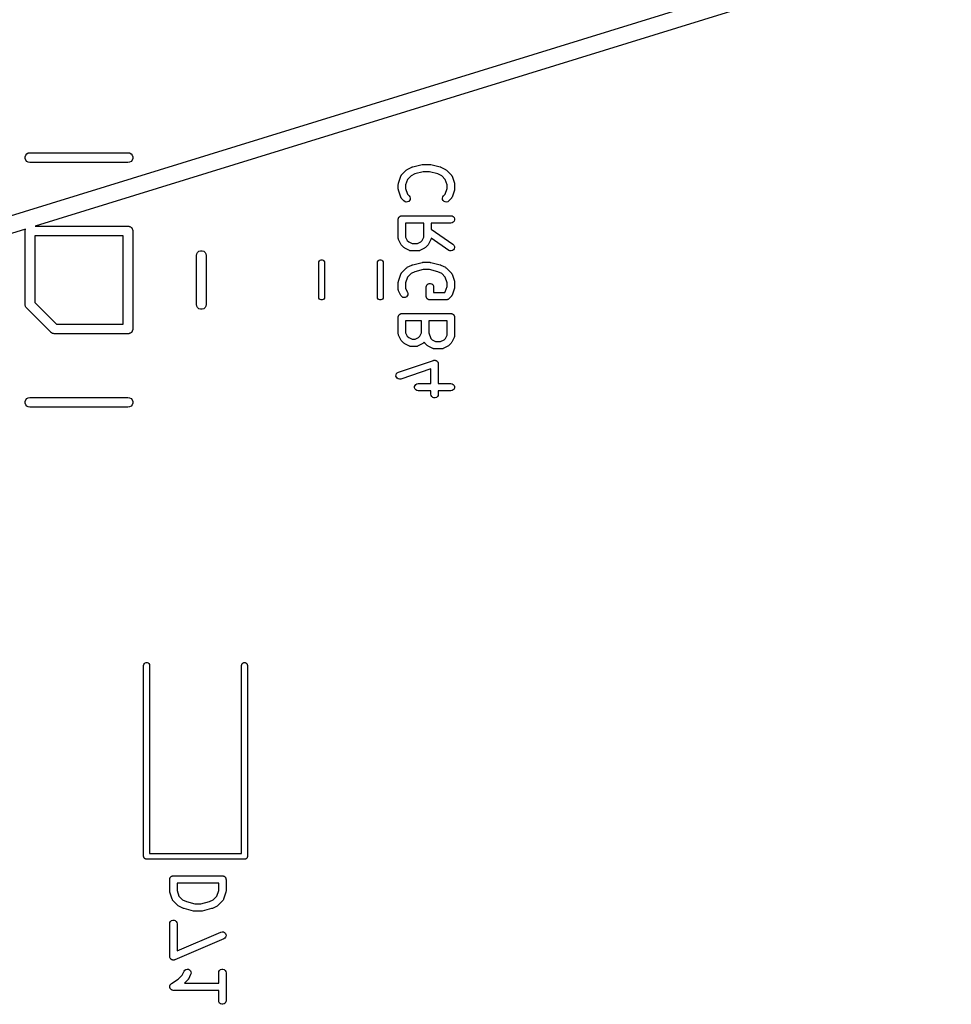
# Model space of a CAD drawing. Extents: x 48 to 353, y -143 to -50.
# Tile 56 of 70: x 270 to 289, y -139 to -119. Entities that reach past the tile are written whole.
import ezdxf

# ---------------------------------------------------------------- set-up
doc = ezdxf.new("R2010")
doc.units = 0
doc.header["$MEASUREMENT"] = 0
doc.layers.add('BLACK', color=7, linetype='CONTINUOUS')

msp = doc.modelspace()

# ---------------------------------------------------------------- linework, layer by layer
at = {"layer": 'Black'}
for p, q in [((236.424, -132.908), (329.023, -104.3)), ((329.29, -104.584), (270.569, -122.725)), ((270.364, -121.308), (270.376, -121.275)), ((270.376, -121.275), (270.398, -121.248)), ((270.398, -121.248), (270.428, -121.231)), ((270.428, -121.231), (270.462, -121.225)), ((270.462, -121.225), (272.462, -121.225)), ((272.462, -121.225), (272.497, -121.231)), ((272.497, -121.231), (272.527, -121.248)), ((272.527, -121.248), (272.549, -121.275)), ((272.549, -121.275), (272.561, -121.308)), ((270.364, -121.342), (270.364, -121.308)), ((270.376, -121.375), (270.364, -121.342)), ((270.398, -121.402), (270.376, -121.375)), ((270.428, -121.419), (270.398, -121.402)), ((270.462, -121.425), (270.428, -121.419)), ((272.462, -121.425), (270.462, -121.425)), ((272.497, -121.419), (272.462, -121.425)), ((272.527, -121.402), (272.497, -121.419)), ((272.549, -121.375), (272.527, -121.402)), ((272.561, -121.342), (272.549, -121.375)), ((272.561, -121.308), (272.561, -121.342)), ((278.279, -121.514), (278.469, -121.467)), ((278.469, -121.467), (278.478, -121.466)), ((278.478, -121.466), (278.487, -121.464)), ((278.487, -121.464), (278.63, -121.464)), ((278.63, -121.464), (278.639, -121.466)), ((278.639, -121.466), (278.648, -121.467)), ((278.648, -121.467), (278.839, -121.514)), ((278.038, -121.698), (278.043, -121.691)), ((278.043, -121.691), (278.048, -121.683)), ((278.048, -121.683), (278.051, -121.68)), ((278.051, -121.68), (278.053, -121.677)), ((278.053, -121.677), (278.148, -121.581)), ((278.148, -121.581), (278.158, -121.575)), ((278.158, -121.575), (278.168, -121.567)), ((278.168, -121.567), (278.263, -121.52)), ((278.246, -121.696), (278.172, -121.77)), ((278.323, -121.658), (278.246, -121.696)), ((278.263, -121.52), (278.271, -121.517)), ((278.271, -121.517), (278.279, -121.514)), ((278.496, -121.614), (278.323, -121.658)), ((278.621, -121.614), (278.496, -121.614)), ((278.794, -121.658), (278.621, -121.614)), ((278.871, -121.696), (278.794, -121.658)), ((278.839, -121.514), (278.846, -121.517)), ((278.846, -121.517), (278.854, -121.52)), ((278.854, -121.52), (278.949, -121.567)), ((278.945, -121.77), (278.871, -121.696)), ((278.949, -121.567), (278.959, -121.575)), ((278.959, -121.575), (278.969, -121.581)), ((278.969, -121.581), (279.064, -121.677)), ((279.064, -121.677), (279.067, -121.68)), ((279.067, -121.68), (279.07, -121.683)), ((279.07, -121.683), (279.074, -121.691)), ((279.074, -121.691), (279.079, -121.698)), ((277.984, -121.873), (277.986, -121.861)), ((277.984, -121.968), (277.984, -121.873)), ((277.986, -121.861), (277.987, -121.849)), ((277.987, -121.849), (278.035, -121.706)), ((278.035, -121.706), (278.037, -121.702)), ((278.037, -121.702), (278.038, -121.698)), ((278.172, -121.77), (278.134, -121.885)), ((278.134, -121.885), (278.134, -121.956)), ((278.984, -121.885), (278.945, -121.77)), ((278.984, -121.956), (278.984, -121.885)), ((279.079, -121.698), (279.08, -121.702)), ((279.08, -121.702), (279.082, -121.706)), ((279.082, -121.706), (279.13, -121.849)), ((279.13, -121.849), (279.132, -121.861)), ((279.132, -121.861), (279.134, -121.873)), ((279.134, -121.873), (279.134, -121.968)), ((277.986, -121.98), (277.984, -121.968)), ((277.987, -121.992), (277.986, -121.98)), ((278.035, -122.134), (277.987, -121.992)), ((278.134, -121.956), (278.172, -122.07)), ((278.172, -122.07), (278.207, -122.105)), ((278.91, -122.105), (278.945, -122.07)), ((278.945, -122.07), (278.984, -121.956)), ((279.13, -121.992), (279.082, -122.134)), ((279.132, -121.98), (279.13, -121.992)), ((279.134, -121.968), (279.132, -121.98)), ((278.037, -122.138), (278.035, -122.134)), ((278.038, -122.142), (278.037, -122.138)), ((278.043, -122.15), (278.038, -122.142)), ((278.048, -122.157), (278.043, -122.15)), ((278.051, -122.16), (278.048, -122.157)), ((278.053, -122.164), (278.051, -122.16)), ((278.101, -122.211), (278.053, -122.164)), ((278.122, -122.226), (278.101, -122.211)), ((278.147, -122.233), (278.122, -122.226)), ((278.173, -122.231), (278.147, -122.233)), ((278.197, -122.22), (278.173, -122.231)), ((278.215, -122.201), (278.197, -122.22)), ((278.207, -122.105), (278.222, -122.127)), ((278.226, -122.178), (278.215, -122.201)), ((278.222, -122.127), (278.229, -122.152)), ((278.229, -122.152), (278.226, -122.178)), ((278.889, -122.152), (278.895, -122.127)), ((278.891, -122.178), (278.889, -122.152)), ((278.902, -122.201), (278.891, -122.178)), ((278.895, -122.127), (278.91, -122.105)), ((278.92, -122.22), (278.902, -122.201)), ((278.944, -122.231), (278.92, -122.22)), ((278.97, -122.233), (278.944, -122.231)), ((278.995, -122.226), (278.97, -122.233)), ((279.016, -122.211), (278.995, -122.226)), ((279.064, -122.164), (279.016, -122.211)), ((279.067, -122.16), (279.064, -122.164)), ((279.07, -122.157), (279.067, -122.16)), ((279.074, -122.15), (279.07, -122.157)), ((279.079, -122.142), (279.074, -122.15)), ((279.08, -122.138), (279.079, -122.142)), ((279.082, -122.134), (279.08, -122.138)), ((277.984, -122.587), (277.985, -122.58)), ((277.984, -122.968), (277.984, -122.587)), ((277.985, -122.574), (277.987, -122.568)), ((277.985, -122.58), (277.985, -122.574)), ((277.987, -122.568), (277.988, -122.561)), ((277.988, -122.561), (277.991, -122.556)), ((277.991, -122.556), (277.994, -122.549)), ((277.994, -122.549), (277.998, -122.544)), ((277.998, -122.544), (278.001, -122.539)), ((278.001, -122.539), (278.006, -122.534)), ((278.006, -122.534), (278.01, -122.529)), ((278.01, -122.529), (278.016, -122.526)), ((278.016, -122.526), (278.021, -122.522)), ((278.021, -122.522), (278.027, -122.52)), ((278.027, -122.52), (278.033, -122.516)), ((278.033, -122.516), (278.039, -122.515)), ((278.039, -122.515), (278.046, -122.513)), ((278.046, -122.513), (278.052, -122.513)), ((278.052, -122.513), (278.059, -122.512)), ((278.059, -122.512), (279.059, -122.512)), ((278.134, -122.662), (278.134, -122.95)), ((278.507, -122.662), (278.134, -122.662)), ((278.507, -122.95), (278.507, -122.662)), ((279.059, -122.662), (278.657, -122.662)), ((278.657, -122.662), (278.657, -122.786)), ((279.059, -122.512), (279.084, -122.516)), ((279.084, -122.657), (279.059, -122.662)), ((279.084, -122.516), (279.107, -122.529)), ((279.107, -122.644), (279.084, -122.657)), ((279.107, -122.529), (279.124, -122.549)), ((279.124, -122.624), (279.107, -122.644)), ((279.124, -122.549), (279.132, -122.574)), ((279.132, -122.6), (279.124, -122.624)), ((279.132, -122.574), (279.132, -122.6)), ((270.371, -122.786), (268.946, -123.227)), ((270.363, -122.825), (270.364, -122.816)), ((270.363, -124.325), (270.363, -122.825)), ((270.364, -122.808), (270.367, -122.799)), ((270.364, -122.816), (270.364, -122.808)), ((270.367, -122.799), (270.369, -122.791)), ((270.369, -122.791), (270.371, -122.786)), ((270.569, -122.725), (272.462, -122.725)), ((272.462, -122.725), (272.471, -122.727)), ((272.471, -122.727), (272.48, -122.727)), ((272.48, -122.727), (272.488, -122.73)), ((272.488, -122.73), (272.497, -122.731)), ((272.497, -122.731), (272.504, -122.735)), ((272.504, -122.735), (272.512, -122.738)), ((272.512, -122.738), (272.519, -122.744)), ((272.519, -122.744), (272.527, -122.748)), ((272.527, -122.748), (272.532, -122.755)), ((272.532, -122.755), (272.539, -122.761)), ((272.539, -122.761), (272.543, -122.768)), ((272.543, -122.768), (272.549, -122.775)), ((272.549, -122.775), (272.552, -122.783)), ((272.552, -122.783), (272.556, -122.791)), ((272.556, -122.791), (272.558, -122.799)), ((272.558, -122.799), (272.561, -122.808)), ((272.561, -122.808), (272.561, -122.816)), ((272.561, -122.816), (272.562, -122.825)), ((272.562, -122.825), (272.562, -124.825)), ((278.657, -122.786), (279.102, -123.097)), ((270.562, -122.925), (270.562, -124.284)), ((272.363, -122.925), (270.562, -122.925)), ((272.363, -124.725), (272.363, -122.925)), ((277.984, -122.972), (277.984, -122.968)), ((277.984, -122.976), (277.984, -122.972)), ((277.987, -122.985), (277.984, -122.976)), ((277.988, -122.994), (277.987, -122.985)), ((277.99, -122.997), (277.988, -122.994)), ((277.992, -123.001), (277.99, -122.997)), ((278.039, -123.097), (277.992, -123.001)), ((278.046, -123.106), (278.039, -123.097)), ((278.134, -122.95), (278.168, -123.019)), ((278.168, -123.019), (278.198, -123.049)), ((278.198, -123.049), (278.267, -123.083)), ((278.267, -123.083), (278.374, -123.083)), ((278.374, -123.083), (278.443, -123.049)), ((278.443, -123.049), (278.473, -123.019)), ((278.473, -123.019), (278.507, -122.95)), ((278.602, -123.097), (278.595, -123.106)), ((278.65, -123.001), (278.602, -123.097)), ((278.651, -122.997), (278.65, -123.001)), ((278.653, -122.994), (278.651, -122.997)), ((278.654, -122.985), (278.653, -122.994)), ((278.657, -122.976), (278.654, -122.985)), ((279.016, -123.22), (278.657, -122.969)), ((278.657, -122.969), (278.657, -122.972)), ((278.657, -122.972), (278.657, -122.976)), ((279.102, -123.097), (279.12, -123.115)), ((273.863, -123.325), (273.869, -123.291)), ((273.869, -123.291), (273.886, -123.261)), ((273.886, -123.261), (273.912, -123.238)), ((273.912, -123.238), (273.945, -123.227)), ((273.945, -123.227), (273.98, -123.227)), ((273.98, -123.227), (274.012, -123.238)), ((274.012, -123.238), (274.039, -123.261)), ((274.039, -123.261), (274.056, -123.291)), ((274.056, -123.291), (274.062, -123.325)), ((278.053, -123.116), (278.046, -123.106)), ((278.101, -123.164), (278.053, -123.116)), ((278.111, -123.171), (278.101, -123.164)), ((278.12, -123.178), (278.111, -123.171)), ((278.216, -123.225), (278.12, -123.178)), ((278.22, -123.227), (278.216, -123.225)), ((278.223, -123.229), (278.22, -123.227)), ((278.232, -123.23), (278.223, -123.229)), ((278.241, -123.233), (278.232, -123.23)), ((278.245, -123.233), (278.241, -123.233)), ((278.249, -123.233), (278.245, -123.233)), ((278.392, -123.233), (278.249, -123.233)), ((278.396, -123.233), (278.392, -123.233)), ((278.401, -123.233), (278.396, -123.233)), ((278.409, -123.23), (278.401, -123.233)), ((278.418, -123.229), (278.409, -123.23)), ((278.421, -123.227), (278.418, -123.229)), ((278.426, -123.225), (278.421, -123.227)), ((278.521, -123.178), (278.426, -123.225)), ((278.53, -123.171), (278.521, -123.178)), ((278.54, -123.164), (278.53, -123.171)), ((278.588, -123.116), (278.54, -123.164)), ((278.595, -123.106), (278.588, -123.116)), ((279.039, -123.231), (279.016, -123.22)), ((279.065, -123.233), (279.039, -123.231)), ((279.09, -123.226), (279.065, -123.233)), ((279.112, -123.211), (279.09, -123.226)), ((279.127, -123.19), (279.112, -123.211)), ((279.12, -123.115), (279.131, -123.139)), ((279.133, -123.165), (279.127, -123.19)), ((279.131, -123.139), (279.133, -123.165)), ((273.863, -124.325), (273.863, -123.325)), ((274.062, -123.325), (274.062, -124.325)), ((276.359, -123.475), (276.362, -123.454)), ((276.359, -124.175), (276.359, -123.475)), ((276.362, -123.454), (276.373, -123.436)), ((276.373, -123.436), (276.389, -123.423)), ((276.389, -123.423), (276.408, -123.416)), ((276.408, -123.416), (276.429, -123.416)), ((276.429, -123.416), (276.449, -123.423)), ((276.449, -123.423), (276.465, -123.436)), ((276.465, -123.436), (276.475, -123.454)), ((276.475, -123.454), (276.479, -123.475)), ((276.479, -123.475), (276.479, -124.175)), ((277.559, -123.475), (277.562, -123.454)), ((277.559, -124.175), (277.559, -123.475)), ((277.562, -123.454), (277.573, -123.436)), ((277.573, -123.436), (277.589, -123.423)), ((277.589, -123.423), (277.608, -123.416)), ((277.608, -123.416), (277.629, -123.416)), ((277.629, -123.416), (277.649, -123.423)), ((277.649, -123.423), (277.665, -123.436)), ((277.665, -123.436), (277.675, -123.454)), ((277.675, -123.454), (277.679, -123.475)), ((277.679, -123.475), (277.679, -124.175)), ((278.279, -123.514), (278.469, -123.467)), ((278.469, -123.467), (278.478, -123.466)), ((278.478, -123.466), (278.487, -123.464)), ((278.487, -123.464), (278.63, -123.464)), ((278.63, -123.464), (278.639, -123.466)), ((278.639, -123.466), (278.648, -123.467)), ((278.648, -123.467), (278.839, -123.514)), ((277.987, -123.849), (278.035, -123.706)), ((278.035, -123.706), (278.037, -123.702)), ((278.037, -123.702), (278.038, -123.698)), ((278.038, -123.698), (278.043, -123.691)), ((278.043, -123.691), (278.048, -123.683)), ((278.048, -123.683), (278.051, -123.68)), ((278.051, -123.68), (278.053, -123.677)), ((278.053, -123.677), (278.148, -123.581)), ((278.148, -123.581), (278.158, -123.575)), ((278.158, -123.575), (278.168, -123.567)), ((278.168, -123.567), (278.263, -123.52)), ((278.246, -123.696), (278.172, -123.77)), ((278.323, -123.658), (278.246, -123.696)), ((278.263, -123.52), (278.271, -123.517)), ((278.271, -123.517), (278.279, -123.514)), ((278.496, -123.614), (278.323, -123.658)), ((278.621, -123.614), (278.496, -123.614)), ((278.794, -123.658), (278.621, -123.614)), ((278.871, -123.696), (278.794, -123.658)), ((278.839, -123.514), (278.846, -123.517)), ((278.846, -123.517), (278.854, -123.52)), ((278.854, -123.52), (278.949, -123.567)), ((278.945, -123.77), (278.871, -123.696)), ((278.949, -123.567), (278.959, -123.575)), ((278.959, -123.575), (278.969, -123.581)), ((278.969, -123.581), (279.064, -123.677)), ((279.064, -123.677), (279.067, -123.68)), ((279.067, -123.68), (279.07, -123.683)), ((279.07, -123.683), (279.074, -123.691)), ((279.074, -123.691), (279.079, -123.698)), ((279.079, -123.698), (279.08, -123.702)), ((279.08, -123.702), (279.082, -123.706)), ((279.082, -123.706), (279.13, -123.849)), ((277.984, -123.873), (277.986, -123.861)), ((277.984, -124.015), (277.984, -123.873)), ((277.986, -123.861), (277.987, -123.849)), ((278.172, -123.77), (278.134, -123.885)), ((278.134, -123.885), (278.134, -123.998)), ((278.573, -123.92), (278.593, -123.903)), ((278.593, -123.903), (278.617, -123.894)), ((278.617, -123.894), (278.643, -123.894)), ((278.643, -123.894), (278.668, -123.903)), ((278.668, -123.903), (278.688, -123.92)), ((278.984, -123.885), (278.945, -123.77)), ((278.984, -123.956), (278.984, -123.885)), ((279.13, -123.849), (279.132, -123.861)), ((279.132, -123.861), (279.134, -123.873)), ((279.134, -123.873), (279.134, -123.968)), ((277.984, -124.02), (277.984, -124.015)), ((277.984, -124.024), (277.984, -124.02)), ((277.987, -124.032), (277.984, -124.024)), ((277.988, -124.041), (277.987, -124.032)), ((277.99, -124.045), (277.988, -124.041)), ((277.992, -124.049), (277.99, -124.045)), ((278.039, -124.144), (277.992, -124.049)), ((278.134, -123.998), (278.173, -124.077)), ((278.173, -124.077), (278.181, -124.102)), ((278.181, -124.102), (278.179, -124.128)), ((278.555, -123.968), (278.56, -123.942)), ((278.555, -124.158), (278.555, -123.968)), ((278.56, -123.942), (278.573, -123.92)), ((278.688, -123.92), (278.701, -123.942)), ((278.701, -123.942), (278.705, -123.968)), ((278.705, -123.968), (278.705, -124.083)), ((278.705, -124.083), (278.932, -124.083)), ((278.932, -124.083), (278.945, -124.07)), ((278.945, -124.07), (278.984, -123.956)), ((279.13, -123.992), (279.082, -124.134)), ((279.132, -123.98), (279.13, -123.992)), ((279.134, -123.968), (279.132, -123.98)), ((270.562, -124.284), (271.004, -124.725)), ((276.362, -124.196), (276.359, -124.175)), ((276.373, -124.214), (276.362, -124.196)), ((276.389, -124.227), (276.373, -124.214)), ((276.408, -124.234), (276.389, -124.227)), ((276.429, -124.234), (276.408, -124.234)), ((276.449, -124.227), (276.429, -124.234)), ((276.465, -124.214), (276.449, -124.227)), ((276.475, -124.196), (276.465, -124.214)), ((276.479, -124.175), (276.475, -124.196)), ((277.562, -124.196), (277.559, -124.175)), ((277.573, -124.214), (277.562, -124.196)), ((277.589, -124.227), (277.573, -124.214)), ((277.608, -124.234), (277.589, -124.227)), ((277.629, -124.234), (277.608, -124.234)), ((277.649, -124.227), (277.629, -124.234)), ((277.665, -124.214), (277.649, -124.227)), ((277.675, -124.196), (277.665, -124.214)), ((277.679, -124.175), (277.675, -124.196)), ((278.055, -124.165), (278.039, -124.144)), ((278.076, -124.18), (278.055, -124.165)), ((278.102, -124.186), (278.076, -124.18)), ((278.128, -124.183), (278.102, -124.186)), ((278.151, -124.171), (278.128, -124.183)), ((278.169, -124.152), (278.151, -124.171)), ((278.179, -124.128), (278.169, -124.152)), ((278.556, -124.165), (278.555, -124.158)), ((278.556, -124.171), (278.556, -124.165)), ((278.558, -124.178), (278.556, -124.171)), ((278.56, -124.184), (278.558, -124.178)), ((278.563, -124.19), (278.56, -124.184)), ((278.565, -124.196), (278.563, -124.19)), ((278.569, -124.201), (278.565, -124.196)), ((278.573, -124.207), (278.569, -124.201)), ((278.578, -124.211), (278.573, -124.207)), ((278.582, -124.216), (278.578, -124.211)), ((278.588, -124.219), (278.582, -124.216)), ((278.593, -124.223), (278.588, -124.219)), ((278.599, -124.226), (278.593, -124.223)), ((278.604, -124.229), (278.599, -124.226)), ((278.611, -124.23), (278.604, -124.229)), ((278.617, -124.232), (278.611, -124.23)), ((278.624, -124.232), (278.617, -124.232)), ((278.63, -124.233), (278.624, -124.232)), ((278.963, -124.233), (278.63, -124.233)), ((278.967, -124.233), (278.963, -124.233)), ((278.97, -124.233), (278.967, -124.233)), ((278.979, -124.231), (278.97, -124.233)), ((278.989, -124.229), (278.979, -124.231)), ((278.992, -124.227), (278.989, -124.229)), ((278.995, -124.226), (278.992, -124.227)), ((279.003, -124.221), (278.995, -124.226)), ((279.012, -124.216), (279.003, -124.221)), ((279.014, -124.213), (279.012, -124.216)), ((279.016, -124.211), (279.014, -124.213)), ((279.064, -124.164), (279.016, -124.211)), ((279.067, -124.16), (279.064, -124.164)), ((279.07, -124.157), (279.067, -124.16)), ((279.074, -124.15), (279.07, -124.157)), ((279.079, -124.142), (279.074, -124.15)), ((279.08, -124.138), (279.079, -124.142)), ((279.082, -124.134), (279.08, -124.138)), ((270.363, -124.329), (270.363, -124.325)), ((270.363, -124.334), (270.363, -124.329)), ((270.366, -124.346), (270.363, -124.334)), ((270.369, -124.359), (270.366, -124.346)), ((270.371, -124.363), (270.369, -124.359)), ((270.372, -124.367), (270.371, -124.363)), ((270.379, -124.378), (270.372, -124.367)), ((270.386, -124.389), (270.379, -124.378)), ((270.389, -124.392), (270.386, -124.389)), ((270.392, -124.396), (270.389, -124.392)), ((270.892, -124.896), (270.392, -124.396)), ((273.869, -124.359), (273.863, -124.325)), ((273.886, -124.389), (273.869, -124.359)), ((273.912, -124.412), (273.886, -124.389)), ((273.945, -124.423), (273.912, -124.412)), ((273.98, -124.423), (273.945, -124.423)), ((274.012, -124.412), (273.98, -124.423)), ((274.039, -124.389), (274.012, -124.412)), ((274.056, -124.359), (274.039, -124.389)), ((274.062, -124.325), (274.056, -124.359)), ((278.052, -124.513), (278.059, -124.512)), ((278.059, -124.512), (279.059, -124.512)), ((279.059, -124.512), (279.065, -124.513)), ((277.984, -124.587), (277.985, -124.58)), ((277.984, -124.92), (277.984, -124.587)), ((277.985, -124.574), (277.987, -124.568)), ((277.985, -124.58), (277.985, -124.574)), ((277.987, -124.568), (277.988, -124.561)), ((277.988, -124.561), (277.991, -124.556)), ((277.991, -124.556), (277.994, -124.549)), ((277.994, -124.549), (277.998, -124.544)), ((277.998, -124.544), (278.001, -124.539)), ((278.001, -124.539), (278.006, -124.534)), ((278.006, -124.534), (278.01, -124.529)), ((278.01, -124.529), (278.016, -124.526)), ((278.016, -124.526), (278.021, -124.522)), ((278.021, -124.522), (278.027, -124.52)), ((278.027, -124.52), (278.033, -124.516)), ((278.033, -124.516), (278.039, -124.515)), ((278.039, -124.515), (278.046, -124.513)), ((278.046, -124.513), (278.052, -124.513)), ((278.134, -124.662), (278.134, -124.903)), ((278.46, -124.662), (278.134, -124.662)), ((278.46, -124.903), (278.46, -124.662)), ((278.61, -124.662), (278.61, -124.908)), ((278.984, -124.662), (278.61, -124.662)), ((278.984, -124.95), (278.984, -124.662)), ((279.065, -124.513), (279.072, -124.513)), ((279.072, -124.513), (279.078, -124.515)), ((279.078, -124.515), (279.084, -124.516)), ((279.084, -124.516), (279.09, -124.52)), ((279.09, -124.52), (279.096, -124.522)), ((279.096, -124.522), (279.101, -124.526)), ((279.101, -124.526), (279.107, -124.529)), ((279.107, -124.529), (279.111, -124.534)), ((279.111, -124.534), (279.116, -124.539)), ((279.116, -124.539), (279.119, -124.544)), ((279.119, -124.544), (279.124, -124.549)), ((279.124, -124.549), (279.126, -124.556)), ((279.126, -124.556), (279.129, -124.561)), ((279.129, -124.561), (279.13, -124.568)), ((279.13, -124.568), (279.132, -124.574)), ((279.132, -124.574), (279.132, -124.58)), ((279.132, -124.58), (279.134, -124.587)), ((279.134, -124.587), (279.134, -124.968)), ((270.895, -124.898), (270.892, -124.896)), ((270.898, -124.902), (270.895, -124.898)), ((270.91, -124.908), (270.898, -124.902)), ((270.92, -124.916), (270.91, -124.908)), ((271.004, -124.725), (272.363, -124.725)), ((272.512, -124.912), (272.504, -124.915)), ((272.519, -124.906), (272.512, -124.912)), ((272.527, -124.902), (272.519, -124.906)), ((272.532, -124.895), (272.527, -124.902)), ((272.539, -124.889), (272.532, -124.895)), ((272.543, -124.882), (272.539, -124.889)), ((272.549, -124.875), (272.543, -124.882)), ((272.552, -124.867), (272.549, -124.875)), ((272.556, -124.859), (272.552, -124.867)), ((272.558, -124.851), (272.556, -124.859)), ((272.561, -124.842), (272.558, -124.851)), ((272.562, -124.825), (272.561, -124.834)), ((272.561, -124.834), (272.561, -124.842)), ((278.134, -124.903), (278.168, -124.971)), ((278.426, -124.971), (278.46, -124.903)), ((278.61, -124.908), (278.648, -125.023)), ((270.924, -124.917), (270.92, -124.916)), ((270.928, -124.919), (270.924, -124.917)), ((270.941, -124.921), (270.928, -124.919)), ((270.954, -124.925), (270.941, -124.921)), ((270.958, -124.924), (270.954, -124.925)), ((270.962, -124.925), (270.958, -124.924)), ((272.462, -124.925), (270.962, -124.925)), ((272.471, -124.923), (272.462, -124.925)), ((272.48, -124.923), (272.471, -124.923)), ((272.488, -124.92), (272.48, -124.923)), ((272.497, -124.919), (272.488, -124.92)), ((272.504, -124.915), (272.497, -124.919)), ((277.984, -124.924), (277.984, -124.92)), ((277.984, -124.929), (277.984, -124.924)), ((277.987, -124.937), (277.984, -124.929)), ((277.988, -124.946), (277.987, -124.937)), ((277.99, -124.95), (277.988, -124.946)), ((277.992, -124.954), (277.99, -124.95)), ((278.039, -125.049), (277.992, -124.954)), ((278.046, -125.059), (278.039, -125.049)), ((278.053, -125.069), (278.046, -125.059)), ((278.101, -125.116), (278.053, -125.069)), ((278.168, -124.971), (278.198, -125.001)), ((278.198, -125.001), (278.267, -125.036)), ((278.267, -125.036), (278.327, -125.036)), ((278.327, -125.036), (278.395, -125.001)), ((278.395, -125.001), (278.426, -124.971)), ((278.514, -125.094), (278.493, -125.116)), ((278.514, -125.095), (278.514, -125.094)), ((278.52, -125.102), (278.514, -125.095)), ((278.524, -125.11), (278.52, -125.102)), ((278.527, -125.113), (278.524, -125.11)), ((278.529, -125.116), (278.527, -125.113)), ((278.648, -125.023), (278.674, -125.049)), ((278.674, -125.049), (278.743, -125.083)), ((278.743, -125.083), (278.85, -125.083)), ((278.85, -125.083), (278.919, -125.049)), ((278.919, -125.049), (278.949, -125.019)), ((278.949, -125.019), (278.984, -124.95)), ((279.071, -125.106), (279.064, -125.116)), ((279.078, -125.097), (279.071, -125.106)), ((279.126, -125.001), (279.078, -125.097)), ((279.127, -124.997), (279.126, -125.001)), ((279.129, -124.994), (279.127, -124.997)), ((279.131, -124.985), (279.129, -124.994)), ((279.133, -124.976), (279.131, -124.985)), ((279.134, -124.968), (279.133, -124.972)), ((279.133, -124.972), (279.133, -124.976)), ((278.111, -125.123), (278.101, -125.116)), ((278.12, -125.13), (278.111, -125.123)), ((278.216, -125.178), (278.12, -125.13)), ((278.22, -125.179), (278.216, -125.178)), ((278.223, -125.181), (278.22, -125.179)), ((278.232, -125.183), (278.223, -125.181)), ((278.241, -125.185), (278.232, -125.183)), ((278.245, -125.185), (278.241, -125.185)), ((278.249, -125.186), (278.245, -125.185)), ((278.344, -125.186), (278.249, -125.186)), ((278.349, -125.185), (278.344, -125.186)), ((278.353, -125.185), (278.349, -125.185)), ((278.361, -125.183), (278.353, -125.185)), ((278.37, -125.181), (278.361, -125.183)), ((278.374, -125.179), (278.37, -125.181)), ((278.378, -125.178), (278.374, -125.179)), ((278.473, -125.13), (278.378, -125.178)), ((278.483, -125.123), (278.473, -125.13)), ((278.493, -125.116), (278.483, -125.123)), ((278.577, -125.164), (278.529, -125.116)), ((278.587, -125.171), (278.577, -125.164)), ((278.597, -125.178), (278.587, -125.171)), ((278.692, -125.225), (278.597, -125.178)), ((278.696, -125.227), (278.692, -125.225)), ((278.7, -125.229), (278.696, -125.227)), ((278.708, -125.23), (278.7, -125.229)), ((278.717, -125.233), (278.708, -125.23)), ((278.721, -125.233), (278.717, -125.233)), ((278.725, -125.233), (278.721, -125.233)), ((278.868, -125.233), (278.725, -125.233)), ((278.872, -125.233), (278.868, -125.233)), ((278.877, -125.233), (278.872, -125.233)), ((278.885, -125.23), (278.877, -125.233)), ((278.894, -125.229), (278.885, -125.23)), ((278.898, -125.227), (278.894, -125.229)), ((278.902, -125.225), (278.898, -125.227)), ((278.997, -125.178), (278.902, -125.225)), ((279.007, -125.171), (278.997, -125.178)), ((279.016, -125.164), (279.007, -125.171)), ((279.064, -125.116), (279.016, -125.164)), ((277.987, -125.706), (278.702, -125.468)), ((278.702, -125.468), (278.707, -125.467)), ((278.707, -125.467), (278.712, -125.465)), ((278.712, -125.465), (278.72, -125.465)), ((278.72, -125.465), (278.727, -125.464)), ((278.727, -125.464), (278.733, -125.465)), ((278.733, -125.465), (278.738, -125.465)), ((278.738, -125.465), (278.745, -125.468)), ((278.745, -125.468), (278.753, -125.47)), ((278.753, -125.47), (278.758, -125.472)), ((278.758, -125.472), (278.763, -125.474)), ((278.763, -125.474), (278.769, -125.479)), ((278.769, -125.479), (278.775, -125.483)), ((278.775, -125.483), (278.779, -125.488)), ((278.779, -125.488), (278.783, -125.491)), ((278.783, -125.491), (278.787, -125.498)), ((278.787, -125.498), (278.791, -125.504)), ((278.791, -125.504), (278.793, -125.509)), ((278.793, -125.509), (278.796, -125.514)), ((278.796, -125.514), (278.797, -125.521)), ((277.947, -125.738), (277.964, -125.719)), ((277.964, -125.719), (277.987, -125.706)), ((278.65, -125.643), (278.035, -125.849)), ((278.65, -125.94), (278.65, -125.643)), ((278.797, -125.521), (278.799, -125.528)), ((278.799, -125.528), (278.799, -125.534)), ((278.799, -125.534), (278.8, -125.539)), ((278.8, -125.539), (278.8, -125.94)), ((277.937, -125.788), (277.938, -125.762)), ((277.945, -125.813), (277.937, -125.788)), ((277.938, -125.762), (277.947, -125.738)), ((277.961, -125.833), (277.945, -125.813)), ((277.983, -125.847), (277.961, -125.833)), ((278.009, -125.852), (277.983, -125.847)), ((278.035, -125.849), (278.009, -125.852)), ((278.318, -126.002), (278.327, -125.978)), ((278.318, -126.029), (278.318, -126.002)), ((278.327, -126.053), (278.318, -126.029)), ((278.327, -125.978), (278.344, -125.958)), ((278.344, -126.073), (278.327, -126.053)), ((278.344, -125.958), (278.366, -125.945)), ((278.366, -126.086), (278.344, -126.073)), ((278.366, -125.945), (278.392, -125.94)), ((278.392, -126.09), (278.366, -126.086)), ((278.392, -125.94), (278.65, -125.94)), ((278.65, -126.09), (278.392, -126.09)), ((278.65, -126.158), (278.65, -126.09)), ((278.8, -125.94), (279.059, -125.94)), ((279.059, -126.09), (278.8, -126.09)), ((278.8, -126.09), (278.8, -126.158)), ((279.059, -125.94), (279.084, -125.945)), ((279.084, -126.086), (279.059, -126.09)), ((279.084, -125.945), (279.107, -125.958)), ((279.107, -126.073), (279.084, -126.086)), ((279.107, -125.958), (279.124, -125.978)), ((279.124, -126.053), (279.107, -126.073)), ((279.124, -125.978), (279.132, -126.002)), ((279.132, -126.029), (279.124, -126.053)), ((279.132, -126.002), (279.132, -126.029)), ((270.364, -126.308), (270.376, -126.275)), ((270.364, -126.342), (270.364, -126.308)), ((270.376, -126.275), (270.398, -126.248)), ((270.398, -126.248), (270.428, -126.231)), ((270.428, -126.231), (270.462, -126.225)), ((270.462, -126.225), (272.462, -126.225)), ((272.462, -126.225), (272.497, -126.231)), ((272.497, -126.231), (272.527, -126.248)), ((272.527, -126.248), (272.549, -126.275)), ((272.549, -126.275), (272.561, -126.308)), ((272.561, -126.308), (272.561, -126.342)), ((278.655, -126.184), (278.65, -126.158)), ((278.668, -126.207), (278.655, -126.184)), ((278.688, -126.223), (278.668, -126.207)), ((278.712, -126.232), (278.688, -126.223)), ((278.738, -126.232), (278.712, -126.232)), ((278.763, -126.223), (278.738, -126.232)), ((278.783, -126.207), (278.763, -126.223)), ((278.796, -126.184), (278.783, -126.207)), ((278.8, -126.158), (278.796, -126.184)), ((270.376, -126.375), (270.364, -126.342)), ((270.398, -126.402), (270.376, -126.375)), ((270.428, -126.419), (270.398, -126.402)), ((270.462, -126.425), (270.428, -126.419)), ((272.462, -126.425), (270.462, -126.425)), ((272.497, -126.419), (272.462, -126.425)), ((272.527, -126.402), (272.497, -126.419)), ((272.549, -126.375), (272.527, -126.402)), ((272.561, -126.342), (272.549, -126.375)), ((272.784, -131.7), (272.787, -131.679)), ((272.784, -135.6), (272.784, -131.7)), ((272.787, -131.679), (272.798, -131.661)), ((272.798, -131.661), (272.814, -131.648)), ((272.814, -131.648), (272.833, -131.641)), ((272.833, -131.641), (272.854, -131.641)), ((272.854, -131.641), (272.874, -131.648)), ((272.874, -131.648), (272.89, -131.661)), ((272.89, -131.661), (272.9, -131.679)), ((272.9, -131.679), (272.904, -131.7)), ((272.904, -131.7), (272.904, -135.54)), ((274.784, -131.7), (274.787, -131.679)), ((274.784, -135.54), (274.784, -131.7)), ((274.787, -131.679), (274.798, -131.661)), ((274.798, -131.661), (274.814, -131.648)), ((274.814, -131.648), (274.833, -131.641)), ((274.833, -131.641), (274.854, -131.641)), ((274.854, -131.641), (274.874, -131.648)), ((274.874, -131.648), (274.89, -131.661)), ((274.89, -131.661), (274.9, -131.679)), ((274.9, -131.679), (274.904, -131.7)), ((274.904, -131.7), (274.904, -135.6)), ((272.904, -135.54), (274.784, -135.54)), ((272.785, -135.605), (272.784, -135.6)), ((272.785, -135.61), (272.785, -135.605)), ((272.786, -135.615), (272.785, -135.61)), ((272.787, -135.621), (272.786, -135.615)), ((272.79, -135.625), (272.787, -135.621)), ((272.792, -135.63), (272.79, -135.625)), ((272.795, -135.634), (272.792, -135.63)), ((272.798, -135.639), (272.795, -135.634)), ((272.802, -135.642), (272.798, -135.639)), ((272.805, -135.646), (272.802, -135.642)), ((272.81, -135.649), (272.805, -135.646)), ((272.814, -135.652), (272.81, -135.649)), ((272.819, -135.654), (272.814, -135.652)), ((272.823, -135.656), (272.819, -135.654)), ((272.828, -135.657), (272.823, -135.656)), ((272.833, -135.659), (272.828, -135.657)), ((272.839, -135.659), (272.833, -135.659)), ((272.844, -135.66), (272.839, -135.659)), ((274.844, -135.66), (272.844, -135.66)), ((274.849, -135.659), (274.844, -135.66)), ((274.854, -135.659), (274.849, -135.659)), ((274.859, -135.657), (274.854, -135.659)), ((274.864, -135.656), (274.859, -135.657)), ((274.869, -135.654), (274.864, -135.656)), ((274.874, -135.652), (274.869, -135.654)), ((274.878, -135.649), (274.874, -135.652)), ((274.882, -135.646), (274.878, -135.649)), ((274.886, -135.642), (274.882, -135.646)), ((274.89, -135.639), (274.886, -135.642)), ((274.892, -135.634), (274.89, -135.639)), ((274.896, -135.63), (274.892, -135.634)), ((274.898, -135.625), (274.896, -135.63)), ((274.9, -135.621), (274.898, -135.625)), ((274.901, -135.615), (274.9, -135.621)), ((274.903, -135.61), (274.901, -135.615)), ((274.904, -135.6), (274.903, -135.605)), ((274.903, -135.605), (274.903, -135.61)), ((273.316, -136.073), (273.318, -136.066)), ((273.316, -136.311), (273.316, -136.073)), ((273.318, -136.06), (273.32, -136.054)), ((273.318, -136.066), (273.318, -136.06)), ((273.32, -136.054), (273.321, -136.047)), ((273.321, -136.047), (273.324, -136.041)), ((273.324, -136.041), (273.326, -136.035)), ((273.326, -136.035), (273.331, -136.03)), ((273.331, -136.03), (273.334, -136.025)), ((273.334, -136.025), (273.339, -136.02)), ((273.339, -136.02), (273.343, -136.015)), ((273.343, -136.015), (273.349, -136.012)), ((273.349, -136.012), (273.354, -136.008)), ((273.354, -136.008), (273.36, -136.006)), ((273.36, -136.006), (273.366, -136.002)), ((273.366, -136.002), (273.372, -136.001)), ((273.372, -136.001), (273.378, -135.999)), ((273.378, -135.999), (273.385, -135.999)), ((273.385, -135.999), (273.391, -135.998)), ((273.391, -135.998), (274.391, -135.998)), ((273.466, -136.148), (273.466, -136.299)), ((274.316, -136.148), (273.466, -136.148)), ((274.316, -136.299), (274.316, -136.148)), ((274.391, -135.998), (274.398, -135.999)), ((274.398, -135.999), (274.404, -135.999)), ((274.404, -135.999), (274.411, -136.001)), ((274.411, -136.001), (274.417, -136.002)), ((274.417, -136.002), (274.423, -136.006)), ((274.423, -136.006), (274.429, -136.008)), ((274.429, -136.008), (274.434, -136.012)), ((274.434, -136.012), (274.44, -136.015)), ((274.44, -136.015), (274.444, -136.02)), ((274.444, -136.02), (274.449, -136.025)), ((274.449, -136.025), (274.452, -136.03)), ((274.452, -136.03), (274.456, -136.035)), ((274.456, -136.035), (274.459, -136.041)), ((274.459, -136.041), (274.462, -136.047)), ((274.462, -136.047), (274.463, -136.054)), ((274.463, -136.054), (274.465, -136.06)), ((274.465, -136.06), (274.465, -136.066)), ((274.465, -136.066), (274.466, -136.073)), ((274.466, -136.073), (274.466, -136.311)), ((273.318, -136.323), (273.316, -136.311)), ((273.32, -136.335), (273.318, -136.323)), ((273.368, -136.477), (273.32, -136.335)), ((273.466, -136.299), (273.505, -136.413)), ((274.278, -136.413), (274.316, -136.299)), ((274.463, -136.335), (274.415, -136.477)), ((274.464, -136.323), (274.463, -136.335)), ((274.466, -136.311), (274.464, -136.323)), ((273.37, -136.481), (273.368, -136.477)), ((273.371, -136.485), (273.37, -136.481)), ((273.376, -136.493), (273.371, -136.485)), ((273.38, -136.5), (273.376, -136.493)), ((273.383, -136.503), (273.38, -136.5)), ((273.386, -136.507), (273.383, -136.503)), ((273.481, -136.602), (273.386, -136.507)), ((273.505, -136.413), (273.579, -136.487)), ((273.579, -136.487), (273.656, -136.526)), ((273.656, -136.526), (273.829, -136.569)), ((273.829, -136.569), (273.954, -136.569)), ((273.954, -136.569), (274.127, -136.526)), ((274.127, -136.526), (274.204, -136.487)), ((274.204, -136.487), (274.278, -136.413)), ((274.397, -136.507), (274.302, -136.602)), ((274.399, -136.503), (274.397, -136.507)), ((274.403, -136.5), (274.399, -136.503)), ((274.407, -136.493), (274.403, -136.5)), ((274.412, -136.485), (274.407, -136.493)), ((274.413, -136.481), (274.412, -136.485)), ((274.415, -136.477), (274.413, -136.481)), ((273.491, -136.609), (273.481, -136.602)), ((273.501, -136.616), (273.491, -136.609)), ((273.596, -136.664), (273.501, -136.616)), ((273.604, -136.666), (273.596, -136.664)), ((273.611, -136.669), (273.604, -136.666)), ((273.802, -136.717), (273.611, -136.669)), ((273.811, -136.718), (273.802, -136.717)), ((273.82, -136.719), (273.811, -136.718)), ((273.963, -136.719), (273.82, -136.719)), ((273.972, -136.718), (273.963, -136.719)), ((273.981, -136.717), (273.972, -136.718)), ((274.171, -136.669), (273.981, -136.717)), ((274.179, -136.666), (274.171, -136.669)), ((274.187, -136.664), (274.179, -136.666)), ((274.282, -136.616), (274.187, -136.664)), ((274.292, -136.609), (274.282, -136.616)), ((274.302, -136.602), (274.292, -136.609)), ((273.316, -136.977), (273.321, -136.952)), ((273.316, -137.644), (273.316, -136.977)), ((273.321, -136.952), (273.334, -136.929)), ((273.334, -136.929), (273.354, -136.913)), ((273.354, -136.913), (273.378, -136.904)), ((273.378, -136.904), (273.404, -136.904)), ((273.404, -136.904), (273.429, -136.913)), ((273.429, -136.913), (273.449, -136.929)), ((273.449, -136.929), (273.462, -136.952)), ((273.462, -136.952), (273.466, -136.977)), ((273.466, -136.977), (273.466, -137.53)), ((273.466, -137.53), (274.362, -137.147)), ((274.362, -137.147), (274.387, -137.141)), ((274.387, -137.141), (274.413, -137.144)), ((274.413, -137.144), (274.436, -137.156)), ((274.436, -137.156), (274.454, -137.175)), ((274.454, -137.175), (274.464, -137.198)), ((274.421, -137.285), (273.421, -137.713)), ((274.443, -137.27), (274.421, -137.285)), ((274.458, -137.249), (274.443, -137.27)), ((274.466, -137.224), (274.458, -137.249)), ((274.464, -137.198), (274.466, -137.224)), ((273.318, -137.653), (273.316, -137.644)), ((273.318, -137.661), (273.318, -137.653)), ((273.32, -137.665), (273.318, -137.661)), ((273.321, -137.67), (273.32, -137.665)), ((273.325, -137.677), (273.321, -137.67)), ((273.329, -137.685), (273.325, -137.677)), ((273.332, -137.688), (273.329, -137.685)), ((273.334, -137.692), (273.332, -137.688)), ((273.341, -137.698), (273.334, -137.692)), ((273.346, -137.704), (273.341, -137.698)), ((273.35, -137.706), (273.346, -137.704)), ((273.354, -137.709), (273.35, -137.706)), ((273.362, -137.712), (273.354, -137.709)), ((273.37, -137.716), (273.362, -137.712)), ((273.374, -137.716), (273.37, -137.716)), ((273.378, -137.718), (273.374, -137.716)), ((273.387, -137.718), (273.378, -137.718)), ((273.396, -137.719), (273.387, -137.718)), ((273.4, -137.718), (273.396, -137.719)), ((273.404, -137.718), (273.4, -137.718)), ((273.413, -137.715), (273.404, -137.718)), ((273.421, -137.713), (273.413, -137.715)), ((273.568, -138.028), (273.61, -137.944)), ((273.61, -137.944), (273.626, -137.923)), ((273.626, -137.923), (273.647, -137.909)), ((273.647, -137.909), (273.673, -137.903)), ((273.673, -137.903), (273.698, -137.906)), ((273.698, -137.906), (273.722, -137.917)), ((273.722, -137.917), (273.74, -137.936)), ((273.74, -137.936), (273.75, -137.96)), ((273.752, -137.986), (273.744, -138.011)), ((273.75, -137.96), (273.752, -137.986)), ((274.316, -137.977), (274.321, -137.952)), ((274.316, -138.188), (274.316, -137.977)), ((274.321, -137.952), (274.334, -137.929)), ((274.334, -137.929), (274.354, -137.913)), ((274.354, -137.913), (274.378, -137.904)), ((274.378, -137.904), (274.404, -137.904)), ((274.404, -137.904), (274.429, -137.913)), ((274.429, -137.913), (274.449, -137.929)), ((274.449, -137.929), (274.462, -137.952)), ((274.462, -137.952), (274.466, -137.977)), ((274.466, -137.977), (274.466, -138.549)), ((273.35, -138.201), (273.486, -138.11)), ((273.486, -138.11), (273.568, -138.028)), ((273.683, -138.126), (273.62, -138.188)), ((273.62, -138.188), (274.316, -138.188)), ((273.689, -138.116), (273.683, -138.126)), ((273.697, -138.106), (273.689, -138.116)), ((273.744, -138.011), (273.697, -138.106)), ((273.317, -138.268), (273.318, -138.259)), ((273.318, -138.272), (273.317, -138.268)), ((273.318, -138.25), (273.319, -138.246)), ((273.318, -138.259), (273.318, -138.25)), ((273.318, -138.276), (273.318, -138.272)), ((273.321, -138.285), (273.318, -138.276)), ((273.319, -138.242), (273.323, -138.234)), ((273.319, -138.246), (273.319, -138.242)), ((273.323, -138.293), (273.321, -138.285)), ((273.323, -138.234), (273.326, -138.226)), ((273.325, -138.297), (273.323, -138.293)), ((273.326, -138.301), (273.325, -138.297)), ((273.326, -138.226), (273.329, -138.223)), ((273.332, -138.308), (273.326, -138.301)), ((273.329, -138.223), (273.331, -138.219)), ((273.331, -138.219), (273.337, -138.213)), ((273.337, -138.315), (273.332, -138.308)), ((273.337, -138.213), (273.343, -138.206)), ((273.341, -138.317), (273.337, -138.315)), ((273.343, -138.321), (273.341, -138.317)), ((273.343, -138.206), (273.347, -138.204)), ((273.351, -138.325), (273.343, -138.321)), ((273.347, -138.204), (273.35, -138.201)), ((273.358, -138.33), (273.351, -138.325)), ((273.362, -138.332), (273.358, -138.33)), ((273.366, -138.334), (273.362, -138.332)), ((273.375, -138.335), (273.366, -138.334)), ((273.383, -138.338), (273.375, -138.335)), ((273.387, -138.337), (273.383, -138.338)), ((273.391, -138.338), (273.387, -138.337)), ((274.316, -138.338), (273.391, -138.338)), ((274.316, -138.549), (274.316, -138.338)), ((274.321, -138.575), (274.316, -138.549)), ((274.334, -138.597), (274.321, -138.575)), ((274.462, -138.575), (274.449, -138.597)), ((274.466, -138.549), (274.462, -138.575)), ((274.354, -138.614), (274.334, -138.597)), ((274.378, -138.623), (274.354, -138.614)), ((274.404, -138.623), (274.378, -138.623)), ((274.429, -138.614), (274.404, -138.623)), ((274.449, -138.597), (274.429, -138.614))]:
    msp.add_line(p, q, dxfattribs=at)

doc.saveas('drawing.dxf')
